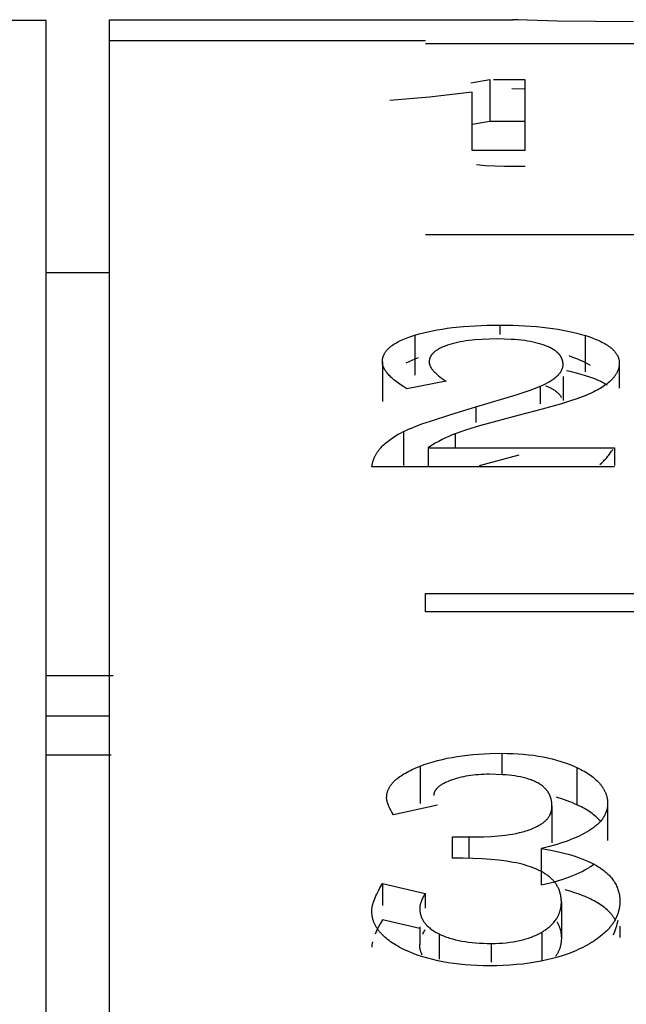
# Model space of a CAD drawing. Header units: millimetres. Extents: x -2637 to -1637, y 678 to 1678.
# Tile 241 of 256: x -2124.14 to -2121.27, y 1456.48 to 1461.16. Entities that reach past the tile are written whole.
import ezdxf

# ---------------------------------------------------------------- set-up
doc = ezdxf.new("R2010")
doc.units = ezdxf.units.MM
doc.layers.add('Make2D$B.SHOW mini', color=7, linetype='Continuous', true_color=0x000000)

msp = doc.modelspace()

# ---------------------------------------------------------------- linework, layer by layer
at = {"layer": 'Make2D$B.SHOW mini', "color": 18, "lineweight": -3, "true_color": 0x000000}
for points in [[(-2124.0173, 1461.1519), (-2128.0173, 1461.1519)], [(-2124.0173, 1410.5463), (-2124.0173, 1461.1519)], [(-2123.7173, 1461.1556), (-2121.8042, 1461.1556)], [(-2123.7173, 1461.0548), (-2123.7173, 1461.1304), (-2123.7173, 1461.1493), (-2123.7173, 1461.1541), (-2123.7173, 1461.1552), (-2123.7173, 1461.1555), (-2123.7173, 1461.1556), (-2123.7173, 1461.1556), (-2123.7173, 1461.1556), (-2123.7173, 1461.1556)], [(-2121.5912, 1461.1493), (-2121.735, 1461.1536), (-2121.7789, 1461.1551), (-2121.7938, 1461.1555), (-2121.8042, 1461.1557)], [(-2121.2315, 1461.1452), (-2121.5912, 1461.1493)], [(-2123.7173, 1401.1564), (-2123.7173, 1461.0548)], [(-2122.2173, 1461.0548), (-2123.7173, 1461.0548)], [(-2120.2173, 1461.0416), (-2122.2173, 1461.0416)], [(-2122.0031, 1460.8558), (-2121.9133, 1460.8713)], [(-2121.9133, 1460.8713), (-2121.9133, 1460.6732)], [(-2121.8953, 1460.8713), (-2121.7467, 1460.8713)], [(-2121.7467, 1460.8713), (-2121.7467, 1460.535)], [(-2121.9959, 1460.8118), (-2122.1981, 1460.7885), (-2122.3872, 1460.7722)], [(-2121.9959, 1460.535), (-2121.9959, 1460.8118)], [(-2121.7474, 1460.8267), (-2121.8077, 1460.8272)], [(-2121.9133, 1460.6732), (-2121.9959, 1460.659)], [(-2121.7467, 1460.6732), (-2121.9133, 1460.6732)], [(-2121.7467, 1460.535), (-2121.9959, 1460.535)], [(-2121.9762, 1460.468), (-2121.9335, 1460.4646), (-2121.8894, 1460.4622), (-2121.8438, 1460.4608), (-2121.7968, 1460.4603)], [(-2121.7968, 1460.4603), (-2121.7445, 1460.4609)], [(-2120.2173, 1460.1343), (-2122.2173, 1460.1343)], [(-2124.0173, 1459.956), (-2123.7173, 1459.956)], [(-2122.268, 1459.6593), (-2122.2484, 1459.6651), (-2122.2279, 1459.6704), (-2122.2067, 1459.6754), (-2122.1848, 1459.68), (-2122.1621, 1459.6842), (-2122.1387, 1459.6881), (-2122.1145, 1459.6916), (-2122.0896, 1459.6948), (-2122.0377, 1459.6999), (-2121.9828, 1459.7036), (-2121.9251, 1459.7059), (-2121.8645, 1459.7066)], [(-2121.8645, 1459.7066), (-2121.804, 1459.7058), (-2121.7462, 1459.7035), (-2121.6912, 1459.6996), (-2121.6648, 1459.697), (-2121.6391, 1459.6941), (-2121.614, 1459.6908), (-2121.5897, 1459.6871), (-2121.566, 1459.683), (-2121.5431, 1459.6785), (-2121.5208, 1459.6737), (-2121.4993, 1459.6684), (-2121.4784, 1459.6628), (-2121.4583, 1459.6567)], [(-2121.8645, 1459.7066), (-2121.8645, 1459.6624)], [(-2122.4224, 1459.5328), (-2122.4224, 1459.5353), (-2122.4223, 1459.5377), (-2122.4221, 1459.5402), (-2122.4218, 1459.5426), (-2122.4215, 1459.545), (-2122.4211, 1459.5474), (-2122.4206, 1459.5498), (-2122.42, 1459.5522), (-2122.4194, 1459.5545), (-2122.4186, 1459.5569), (-2122.4179, 1459.5592), (-2122.417, 1459.5615), (-2122.416, 1459.5638), (-2122.415, 1459.5661), (-2122.4139, 1459.5683), (-2122.4128, 1459.5706), (-2122.4115, 1459.5728), (-2122.4102, 1459.575), (-2122.4088, 1459.5772), (-2122.4073, 1459.5794), (-2122.4058, 1459.5815), (-2122.4042, 1459.5837), (-2122.4025, 1459.5858), (-2122.4007, 1459.5879), (-2122.3989, 1459.59), (-2122.3969, 1459.5921), (-2122.3949, 1459.5941), (-2122.3929, 1459.5962), (-2122.3907, 1459.5982), (-2122.3885, 1459.6002), (-2122.3862, 1459.6022), (-2122.3838, 1459.6042), (-2122.3814, 1459.6062), (-2122.3788, 1459.6081), (-2122.3762, 1459.6101), (-2122.3736, 1459.612), (-2122.368, 1459.6158), (-2122.3621, 1459.6195), (-2122.3559, 1459.6232), (-2122.3494, 1459.6268), (-2122.3427, 1459.6303), (-2122.3356, 1459.6338), (-2122.3282, 1459.6372), (-2122.3205, 1459.6405), (-2122.3125, 1459.6438), (-2122.3042, 1459.6471), (-2122.2867, 1459.6533), (-2122.268, 1459.6593)], [(-2122.268, 1459.6593), (-2122.268, 1459.4693)], [(-2121.8808, 1459.6409), (-2121.9164, 1459.6405), (-2121.9501, 1459.6391), (-2121.9819, 1459.6367), (-2121.9972, 1459.6352), (-2122.0119, 1459.6335), (-2122.0262, 1459.6315), (-2122.04, 1459.6293), (-2122.0534, 1459.6268), (-2122.0663, 1459.6242), (-2122.0787, 1459.6213), (-2122.0907, 1459.6182), (-2122.1023, 1459.6148), (-2122.1133, 1459.6113)], [(-2121.6492, 1459.6091), (-2121.6545, 1459.6111), (-2121.6599, 1459.613), (-2121.6711, 1459.6166), (-2121.6827, 1459.62), (-2121.6949, 1459.6231), (-2121.7076, 1459.626), (-2121.7208, 1459.6286), (-2121.7345, 1459.6309), (-2121.7487, 1459.633), (-2121.7635, 1459.6349), (-2121.7787, 1459.6365), (-2121.7944, 1459.6379), (-2121.8107, 1459.639), (-2121.8447, 1459.6405), (-2121.8808, 1459.6409)], [(-2121.4583, 1459.4857), (-2121.4583, 1459.6567)], [(-2121.4583, 1459.6567), (-2121.4391, 1459.6504), (-2121.4211, 1459.6438), (-2121.4126, 1459.6404), (-2121.4043, 1459.637), (-2121.3964, 1459.6335), (-2121.3888, 1459.6299), (-2121.3814, 1459.6263), (-2121.3744, 1459.6226), (-2121.3677, 1459.6189), (-2121.3613, 1459.6151), (-2121.3552, 1459.6112), (-2121.3494, 1459.6073), (-2121.344, 1459.6033), (-2121.3413, 1459.6013), (-2121.3388, 1459.5993), (-2121.3363, 1459.5972), (-2121.3339, 1459.5952), (-2121.3316, 1459.5931), (-2121.3294, 1459.591), (-2121.3272, 1459.5889), (-2121.3251, 1459.5868), (-2121.3231, 1459.5846), (-2121.3212, 1459.5825), (-2121.3194, 1459.5803), (-2121.3176, 1459.5781), (-2121.3159, 1459.576), (-2121.3143, 1459.5737), (-2121.3128, 1459.5715), (-2121.3113, 1459.5693), (-2121.3099, 1459.567), (-2121.3086, 1459.5648), (-2121.3074, 1459.5625), (-2121.3063, 1459.5602), (-2121.3052, 1459.5579), (-2121.3042, 1459.5555), (-2121.3033, 1459.5532), (-2121.3025, 1459.5508), (-2121.3017, 1459.5485), (-2121.301, 1459.5461), (-2121.3005, 1459.5437), (-2121.2999, 1459.5412), (-2121.2995, 1459.5388), (-2121.2991, 1459.5364), (-2121.2989, 1459.5339), (-2121.2987, 1459.5314), (-2121.2986, 1459.5289), (-2121.2985, 1459.5264)], [(-2122.1133, 1459.6113), (-2122.124, 1459.6075), (-2122.129, 1459.6055), (-2122.1339, 1459.6035), (-2122.1386, 1459.6015), (-2122.1431, 1459.5994), (-2122.1475, 1459.5973), (-2122.1516, 1459.5951), (-2122.1556, 1459.5929), (-2122.1595, 1459.5907), (-2122.1631, 1459.5885), (-2122.1666, 1459.5862), (-2122.1699, 1459.5838), (-2122.173, 1459.5814), (-2122.1745, 1459.5802), (-2122.176, 1459.579), (-2122.1774, 1459.5778), (-2122.1788, 1459.5766), (-2122.1801, 1459.5753), (-2122.1814, 1459.5741), (-2122.1827, 1459.5728), (-2122.1839, 1459.5715), (-2122.185, 1459.5702), (-2122.1861, 1459.5689), (-2122.1872, 1459.5676), (-2122.1883, 1459.5663), (-2122.1892, 1459.565), (-2122.1902, 1459.5637), (-2122.1911, 1459.5623), (-2122.192, 1459.561), (-2122.1928, 1459.5596), (-2122.1936, 1459.5582), (-2122.1943, 1459.5569), (-2122.195, 1459.5555), (-2122.1956, 1459.5541), (-2122.1962, 1459.5527), (-2122.1968, 1459.5512), (-2122.1973, 1459.5498), (-2122.1978, 1459.5484), (-2122.1982, 1459.5469), (-2122.1986, 1459.5455), (-2122.199, 1459.544), (-2122.1993, 1459.5425), (-2122.1996, 1459.541), (-2122.1998, 1459.5395), (-2122.2, 1459.538), (-2122.2002, 1459.5365), (-2122.2003, 1459.535), (-2122.2003, 1459.5334), (-2122.2003, 1459.5319)], [(-2121.5653, 1459.5196), (-2121.5653, 1459.5214), (-2121.5654, 1459.5232), (-2121.5655, 1459.525), (-2121.5656, 1459.5267), (-2121.5658, 1459.5285), (-2121.566, 1459.5302), (-2121.5663, 1459.532), (-2121.5666, 1459.5337), (-2121.567, 1459.5354), (-2121.5673, 1459.5371), (-2121.5678, 1459.5387), (-2121.5683, 1459.5404), (-2121.5688, 1459.5421), (-2121.5693, 1459.5437), (-2121.5699, 1459.5453), (-2121.5706, 1459.5469), (-2121.5713, 1459.5485), (-2121.572, 1459.5501), (-2121.5728, 1459.5517), (-2121.5736, 1459.5532), (-2121.5744, 1459.5548), (-2121.5753, 1459.5563), (-2121.5762, 1459.5578), (-2121.5772, 1459.5593), (-2121.5782, 1459.5608), (-2121.5793, 1459.5623), (-2121.5803, 1459.5638), (-2121.5815, 1459.5652), (-2121.5827, 1459.5667), (-2121.5839, 1459.5681), (-2121.5851, 1459.5695), (-2121.5864, 1459.5709), (-2121.5878, 1459.5723), (-2121.5891, 1459.5737), (-2121.5906, 1459.575), (-2121.592, 1459.5764), (-2121.5935, 1459.5777), (-2121.5951, 1459.579), (-2121.5983, 1459.5817), (-2121.6016, 1459.5842), (-2121.6051, 1459.5867), (-2121.6088, 1459.5892), (-2121.6127, 1459.5916), (-2121.6167, 1459.594), (-2121.6209, 1459.5963), (-2121.6252, 1459.5985), (-2121.6297, 1459.6008), (-2121.6343, 1459.6029), (-2121.6391, 1459.605), (-2121.6441, 1459.6071), (-2121.6492, 1459.6091)], [(-2122.4224, 1459.5328), (-2122.4224, 1459.3436)], [(-2122.306, 1459.405), (-2122.3202, 1459.4138), (-2122.3335, 1459.4224), (-2122.3459, 1459.431), (-2122.3573, 1459.4395), (-2122.3626, 1459.4437), (-2122.3678, 1459.4478), (-2122.3727, 1459.452), (-2122.3773, 1459.4561), (-2122.3817, 1459.4602), (-2122.3859, 1459.4642), (-2122.3899, 1459.4682), (-2122.3936, 1459.4722), (-2122.3971, 1459.4762), (-2122.4004, 1459.4802), (-2122.4035, 1459.4841), (-2122.4049, 1459.486), (-2122.4063, 1459.488), (-2122.4076, 1459.4899), (-2122.4089, 1459.4919), (-2122.4101, 1459.4938), (-2122.4112, 1459.4957), (-2122.4123, 1459.4976), (-2122.4134, 1459.4995), (-2122.4143, 1459.5014), (-2122.4153, 1459.5033), (-2122.4161, 1459.5052), (-2122.4169, 1459.5071), (-2122.4177, 1459.509), (-2122.4184, 1459.5108), (-2122.419, 1459.5127), (-2122.4196, 1459.5146), (-2122.4202, 1459.5164), (-2122.4206, 1459.5183), (-2122.421, 1459.5201), (-2122.4214, 1459.5219), (-2122.4217, 1459.5237), (-2122.422, 1459.5256), (-2122.4222, 1459.5274), (-2122.4223, 1459.5292), (-2122.4224, 1459.531), (-2122.4224, 1459.5328)], [(-2122.2527, 1459.5516), (-2122.2682, 1459.5456), (-2122.2832, 1459.5393), (-2122.2976, 1459.5328), (-2122.3114, 1459.526)], [(-2121.4354, 1459.5153), (-2121.4468, 1459.5218), (-2121.4586, 1459.528), (-2121.4707, 1459.5339), (-2121.4832, 1459.5396), (-2121.4959, 1459.5451), (-2121.509, 1459.5504), (-2121.5224, 1459.5554), (-2121.5361, 1459.5602)], [(-2122.2003, 1459.5319), (-2122.2003, 1459.5307), (-2122.2003, 1459.5295), (-2122.2002, 1459.5283), (-2122.2, 1459.527), (-2122.1999, 1459.5258), (-2122.1997, 1459.5246), (-2122.1994, 1459.5233), (-2122.1991, 1459.5221), (-2122.1988, 1459.5208), (-2122.1984, 1459.5196), (-2122.198, 1459.5183), (-2122.1976, 1459.517), (-2122.1971, 1459.5157), (-2122.1966, 1459.5145), (-2122.1961, 1459.5132), (-2122.1955, 1459.5119), (-2122.1948, 1459.5105), (-2122.1942, 1459.5092), (-2122.1935, 1459.5079), (-2122.1927, 1459.5066), (-2122.1919, 1459.5052), (-2122.1911, 1459.5039), (-2122.1902, 1459.5025), (-2122.1893, 1459.5011), (-2122.1874, 1459.4984), (-2122.1853, 1459.4956), (-2122.1831, 1459.4928), (-2122.1807, 1459.49), (-2122.1781, 1459.4871), (-2122.1754, 1459.4842), (-2122.1726, 1459.4812), (-2122.1695, 1459.4783), (-2122.1663, 1459.4753), (-2122.163, 1459.4722), (-2122.1558, 1459.4661), (-2122.1479, 1459.4598), (-2122.1394, 1459.4534), (-2122.1303, 1459.4468), (-2122.1204, 1459.4402)], [(-2121.6744, 1459.4166), (-2121.6612, 1459.4226), (-2121.6489, 1459.4286), (-2121.6374, 1459.4347), (-2121.632, 1459.4378), (-2121.6267, 1459.4408), (-2121.6217, 1459.4439), (-2121.6169, 1459.4471), (-2121.6124, 1459.4502), (-2121.608, 1459.4533), (-2121.6038, 1459.4565), (-2121.5999, 1459.4597), (-2121.5961, 1459.4629), (-2121.5926, 1459.4661), (-2121.5893, 1459.4693), (-2121.5877, 1459.4709), (-2121.5862, 1459.4726), (-2121.5847, 1459.4742), (-2121.5833, 1459.4758), (-2121.582, 1459.4775), (-2121.5807, 1459.4791), (-2121.5794, 1459.4807), (-2121.5782, 1459.4824), (-2121.5771, 1459.484), (-2121.576, 1459.4857), (-2121.5749, 1459.4873), (-2121.5739, 1459.489), (-2121.573, 1459.4907), (-2121.5721, 1459.4923), (-2121.5713, 1459.494), (-2121.5705, 1459.4957), (-2121.5698, 1459.4974), (-2121.5691, 1459.4991), (-2121.5685, 1459.5007), (-2121.5679, 1459.5024), (-2121.5674, 1459.5041), (-2121.567, 1459.5058), (-2121.5666, 1459.5075), (-2121.5662, 1459.5092), (-2121.5659, 1459.511), (-2121.5657, 1459.5127), (-2121.5655, 1459.5144), (-2121.5654, 1459.5161), (-2121.5653, 1459.5178), (-2121.5653, 1459.5196)], [(-2121.4583, 1459.4667), (-2121.4797, 1459.4731), (-2121.5019, 1459.479), (-2121.5249, 1459.4845), (-2121.5486, 1459.4895)], [(-2121.2985, 1459.5264), (-2121.2985, 1459.5238), (-2121.2987, 1459.5211), (-2121.2988, 1459.5185), (-2121.2991, 1459.5159), (-2121.2994, 1459.5133), (-2121.2998, 1459.5107), (-2121.3003, 1459.5081), (-2121.3009, 1459.5056), (-2121.3015, 1459.503), (-2121.3022, 1459.5004), (-2121.3029, 1459.4979), (-2121.3038, 1459.4954), (-2121.3047, 1459.4928), (-2121.3057, 1459.4903), (-2121.3067, 1459.4878), (-2121.3079, 1459.4853), (-2121.3091, 1459.4829), (-2121.3103, 1459.4804), (-2121.3117, 1459.4779), (-2121.3131, 1459.4755), (-2121.3146, 1459.473), (-2121.3162, 1459.4706), (-2121.3178, 1459.4682), (-2121.3195, 1459.4658), (-2121.3213, 1459.4634), (-2121.3231, 1459.461), (-2121.325, 1459.4586), (-2121.327, 1459.4562), (-2121.3291, 1459.4539), (-2121.3312, 1459.4515), (-2121.3334, 1459.4492), (-2121.3357, 1459.4469), (-2121.3405, 1459.4423), (-2121.3455, 1459.4377), (-2121.3509, 1459.4331), (-2121.3565, 1459.4286), (-2121.3624, 1459.4242), (-2121.3686, 1459.4198), (-2121.3751, 1459.4154), (-2121.3818, 1459.4111), (-2121.3888, 1459.4068), (-2121.3961, 1459.4025), (-2121.4037, 1459.3983), (-2121.4116, 1459.3942), (-2121.4198, 1459.39), (-2121.4282, 1459.386), (-2121.4459, 1459.3779)], [(-2121.2985, 1459.5264), (-2121.2985, 1459.4073)], [(-2122.1204, 1459.4402), (-2122.306, 1459.405)], [(-2121.5653, 1459.4629), (-2121.5653, 1459.3489)], [(-2121.3567, 1459.4225), (-2121.3616, 1459.4255), (-2121.3667, 1459.4285), (-2121.372, 1459.4315), (-2121.3775, 1459.4344), (-2121.3831, 1459.4373), (-2121.389, 1459.4402), (-2121.4013, 1459.4458), (-2121.4144, 1459.4512), (-2121.4283, 1459.4566), (-2121.4429, 1459.4617), (-2121.4583, 1459.4667)], [(-2121.9783, 1459.3187), (-2121.7875, 1459.3762), (-2121.7212, 1459.3985), (-2121.6953, 1459.4081), (-2121.6843, 1459.4125), (-2121.6744, 1459.4166)], [(-2121.6744, 1459.4166), (-2121.6744, 1459.3327)], [(-2121.6492, 1459.4194), (-2121.6421, 1459.4166), (-2121.6352, 1459.4137), (-2121.6287, 1459.4107), (-2121.6225, 1459.4076), (-2121.6195, 1459.406), (-2121.6166, 1459.4044), (-2121.6138, 1459.4027), (-2121.6111, 1459.401), (-2121.6084, 1459.3994), (-2121.6058, 1459.3976), (-2121.6033, 1459.3959), (-2121.6009, 1459.3941), (-2121.5985, 1459.3924), (-2121.5962, 1459.3905), (-2121.5941, 1459.3887), (-2121.5919, 1459.3868), (-2121.5899, 1459.385), (-2121.588, 1459.383), (-2121.5861, 1459.3811), (-2121.5843, 1459.3792), (-2121.5826, 1459.3772), (-2121.5809, 1459.3752), (-2121.5794, 1459.3731), (-2121.5779, 1459.3711), (-2121.5765, 1459.369), (-2121.5752, 1459.3669), (-2121.574, 1459.3647), (-2121.5728, 1459.3626)], [(-2121.4459, 1459.3779), (-2121.4577, 1459.373), (-2121.4706, 1459.3678), (-2121.5001, 1459.3571), (-2121.5341, 1459.3457), (-2121.5729, 1459.3336), (-2121.6641, 1459.3075), (-2121.7738, 1459.2789)], [(-2122.3226, 1459.2016), (-2122.3114, 1459.207), (-2122.2988, 1459.2126), (-2122.2849, 1459.2184), (-2122.2696, 1459.2246), (-2122.2348, 1459.2376), (-2122.1945, 1459.2517), (-2122.0974, 1459.2831), (-2121.9783, 1459.3187)], [(-2121.9783, 1459.3187), (-2121.9783, 1459.245)], [(-2121.7738, 1459.2789), (-2121.961, 1459.2288), (-2122.0278, 1459.2085), (-2122.0546, 1459.1996), (-2122.077, 1459.1915)], [(-2122.4725, 1459.0351), (-2122.472, 1459.0382), (-2122.4715, 1459.0414), (-2122.4709, 1459.0444), (-2122.4703, 1459.0475), (-2122.4695, 1459.0506), (-2122.4688, 1459.0536), (-2122.4679, 1459.0566), (-2122.4671, 1459.0596), (-2122.4661, 1459.0626), (-2122.4651, 1459.0656), (-2122.464, 1459.0685), (-2122.4629, 1459.0714), (-2122.4617, 1459.0743), (-2122.4605, 1459.0772), (-2122.4592, 1459.0801), (-2122.4578, 1459.083), (-2122.4564, 1459.0858), (-2122.4549, 1459.0887), (-2122.4533, 1459.0915), (-2122.4517, 1459.0943), (-2122.4501, 1459.0971), (-2122.4484, 1459.0998), (-2122.4466, 1459.1026), (-2122.4447, 1459.1053), (-2122.4409, 1459.1107), (-2122.4368, 1459.1161), (-2122.4324, 1459.1214), (-2122.4279, 1459.1266), (-2122.4231, 1459.1317), (-2122.418, 1459.1368), (-2122.4127, 1459.1419), (-2122.4072, 1459.1468), (-2122.4015, 1459.1517), (-2122.3955, 1459.1566), (-2122.3893, 1459.1614), (-2122.3828, 1459.1661), (-2122.3761, 1459.1707), (-2122.3692, 1459.1753), (-2122.362, 1459.1799), (-2122.3546, 1459.1843), (-2122.3469, 1459.1887), (-2122.339, 1459.1931), (-2122.3226, 1459.2016)], [(-2122.3226, 1459.2016), (-2122.3226, 1459.0407)], [(-2122.077, 1459.1915), (-2122.092, 1459.1856), (-2122.1073, 1459.179), (-2122.1229, 1459.1717), (-2122.1389, 1459.1638), (-2122.1552, 1459.1552), (-2122.1718, 1459.1459), (-2122.1886, 1459.1359), (-2122.2058, 1459.1252)], [(-2122.077, 1459.1915), (-2122.077, 1459.1252)], [(-2122.2058, 1459.1252), (-2121.3215, 1459.1252)], [(-2122.2058, 1459.1252), (-2122.2058, 1459.0351)], [(-2121.3902, 1459.0456), (-2121.381, 1459.054), (-2121.3766, 1459.0583), (-2121.3723, 1459.0627), (-2121.368, 1459.0671), (-2121.3639, 1459.0715), (-2121.3599, 1459.076), (-2121.356, 1459.0806), (-2121.3522, 1459.0852), (-2121.3485, 1459.0898), (-2121.3449, 1459.0945), (-2121.3414, 1459.0993), (-2121.3381, 1459.1041), (-2121.3348, 1459.1089), (-2121.3316, 1459.1138), (-2121.3285, 1459.1188)], [(-2121.3215, 1459.1252), (-2121.3215, 1459.0408)], [(-2121.9613, 1459.0415), (-2121.7738, 1459.0914)], [(-2121.3215, 1459.0351), (-2122.4725, 1459.0351)], [(-2122.2173, 1458.3469), (-2122.2173, 1458.4337)], [(-2122.2173, 1458.4337), (-2120.2173, 1458.4337)], [(-2120.2173, 1458.3469), (-2122.2173, 1458.3469)], [(-2123.699, 1458.0432), (-2124.0173, 1458.0432)], [(-2123.7173, 1457.8519), (-2124.0173, 1457.8519)], [(-2124.0173, 1457.6677), (-2123.7089, 1457.6677)], [(-2122.2437, 1457.6142), (-2122.2236, 1457.6216), (-2122.203, 1457.6286), (-2122.1818, 1457.6351), (-2122.1601, 1457.641), (-2122.1379, 1457.6465), (-2122.1151, 1457.6516), (-2122.0917, 1457.6561), (-2122.0678, 1457.6601), (-2122.0433, 1457.6637), (-2122.0183, 1457.6668), (-2121.9927, 1457.6694), (-2121.9666, 1457.6716), (-2121.9399, 1457.6732), (-2121.9126, 1457.6744), (-2121.8564, 1457.6754)], [(-2121.8564, 1457.6754), (-2121.83, 1457.6751), (-2121.8042, 1457.6743), (-2121.7789, 1457.673), (-2121.7541, 1457.6711), (-2121.7299, 1457.6687), (-2121.7062, 1457.6658), (-2121.683, 1457.6623), (-2121.6604, 1457.6583), (-2121.6384, 1457.6538), (-2121.6169, 1457.6488), (-2121.5959, 1457.6432), (-2121.5755, 1457.6371), (-2121.5556, 1457.6305), (-2121.5363, 1457.6233), (-2121.5175, 1457.6156), (-2121.5083, 1457.6116), (-2121.4993, 1457.6074)], [(-2121.8564, 1457.6754), (-2121.8564, 1457.5766)], [(-2122.4021, 1457.4649), (-2122.4021, 1457.4676), (-2122.4019, 1457.4704), (-2122.4018, 1457.4731), (-2122.4015, 1457.4759), (-2122.4011, 1457.4786), (-2122.4007, 1457.4813), (-2122.4002, 1457.484), (-2122.3996, 1457.4866), (-2122.399, 1457.4893), (-2122.3982, 1457.4919), (-2122.3974, 1457.4945), (-2122.3965, 1457.4971), (-2122.3956, 1457.4997), (-2122.3945, 1457.5023), (-2122.3934, 1457.5049), (-2122.3922, 1457.5074), (-2122.3909, 1457.51), (-2122.3896, 1457.5125), (-2122.3881, 1457.515), (-2122.3866, 1457.5175), (-2122.385, 1457.52), (-2122.3834, 1457.5225), (-2122.3816, 1457.5249), (-2122.3798, 1457.5274), (-2122.3779, 1457.5298), (-2122.376, 1457.5322), (-2122.3739, 1457.5346), (-2122.3718, 1457.537), (-2122.3696, 1457.5394), (-2122.3673, 1457.5417), (-2122.3649, 1457.5441), (-2122.3625, 1457.5464), (-2122.36, 1457.5487), (-2122.3574, 1457.551), (-2122.352, 1457.5556), (-2122.3462, 1457.5601), (-2122.3402, 1457.5646), (-2122.3339, 1457.569), (-2122.3272, 1457.5734), (-2122.3203, 1457.5777), (-2122.313, 1457.5819), (-2122.3054, 1457.5861), (-2122.2975, 1457.5903), (-2122.2893, 1457.5944), (-2122.2808, 1457.5985), (-2122.2629, 1457.6064), (-2122.2437, 1457.6142)], [(-2122.2437, 1457.6142), (-2122.2437, 1457.4378)], [(-2121.9146, 1457.5758), (-2121.928, 1457.5757), (-2121.9411, 1457.5754), (-2121.954, 1457.5748), (-2121.9667, 1457.574), (-2121.9791, 1457.5729), (-2121.9913, 1457.5716), (-2122.0033, 1457.5701), (-2122.015, 1457.5684), (-2122.0265, 1457.5664), (-2122.0378, 1457.5642), (-2122.0488, 1457.5617), (-2122.0596, 1457.5591), (-2122.0702, 1457.5562), (-2122.0805, 1457.553), (-2122.0906, 1457.5497), (-2122.1004, 1457.5461)], [(-2121.6181, 1457.4257), (-2121.6181, 1457.4302), (-2121.6183, 1457.4345), (-2121.6186, 1457.4388), (-2121.619, 1457.4431), (-2121.6196, 1457.4472), (-2121.6203, 1457.4514), (-2121.6207, 1457.4534), (-2121.6211, 1457.4554), (-2121.6216, 1457.4575), (-2121.6221, 1457.4595), (-2121.6226, 1457.4615), (-2121.6232, 1457.4634), (-2121.6238, 1457.4654), (-2121.6245, 1457.4673), (-2121.6252, 1457.4693), (-2121.6259, 1457.4712), (-2121.6267, 1457.4731), (-2121.6275, 1457.475), (-2121.6283, 1457.4769), (-2121.6292, 1457.4788), (-2121.6302, 1457.4807), (-2121.6311, 1457.4825), (-2121.6321, 1457.4844), (-2121.6332, 1457.4862), (-2121.6343, 1457.488), (-2121.6355, 1457.4899), (-2121.6366, 1457.4917), (-2121.6379, 1457.4935), (-2121.6391, 1457.4952), (-2121.6405, 1457.497), (-2121.6418, 1457.4988), (-2121.6432, 1457.5005), (-2121.6447, 1457.5022), (-2121.6462, 1457.504), (-2121.6477, 1457.5057), (-2121.6493, 1457.5074), (-2121.6509, 1457.509), (-2121.6526, 1457.5107), (-2121.6543, 1457.5123), (-2121.6561, 1457.514), (-2121.6597, 1457.5172), (-2121.6636, 1457.5203), (-2121.6676, 1457.5234), (-2121.6717, 1457.5263), (-2121.6761, 1457.5293), (-2121.6806, 1457.5321), (-2121.6853, 1457.5348), (-2121.6902, 1457.5374), (-2121.6953, 1457.54), (-2121.7005, 1457.5424), (-2121.7059, 1457.5448), (-2121.7114, 1457.547), (-2121.7171, 1457.5492), (-2121.723, 1457.5513), (-2121.7289, 1457.5532), (-2121.7351, 1457.5551), (-2121.7413, 1457.5569), (-2121.7541, 1457.5602), (-2121.7673, 1457.5631), (-2121.7808, 1457.5658), (-2121.7946, 1457.568), (-2121.8086, 1457.57), (-2121.8229, 1457.5716), (-2121.8374, 1457.573), (-2121.8522, 1457.574), (-2121.8828, 1457.5754), (-2121.9146, 1457.5758)], [(-2121.4993, 1457.6074), (-2121.4903, 1457.6031), (-2121.4817, 1457.5988), (-2121.4734, 1457.5944), (-2121.4653, 1457.5899), (-2121.4575, 1457.5853), (-2121.45, 1457.5807), (-2121.4428, 1457.576), (-2121.4359, 1457.5713), (-2121.4292, 1457.5665), (-2121.4228, 1457.5616), (-2121.4167, 1457.5566), (-2121.4109, 1457.5516), (-2121.4054, 1457.5465), (-2121.4001, 1457.5414), (-2121.3951, 1457.5362), (-2121.3928, 1457.5335), (-2121.3905, 1457.5309), (-2121.3882, 1457.5282), (-2121.3861, 1457.5255), (-2121.384, 1457.5228), (-2121.3819, 1457.5201), (-2121.38, 1457.5174), (-2121.3781, 1457.5146), (-2121.3763, 1457.5119), (-2121.3745, 1457.5091), (-2121.3729, 1457.5063), (-2121.3713, 1457.5035), (-2121.3697, 1457.5006), (-2121.3683, 1457.4978), (-2121.3669, 1457.4949), (-2121.3656, 1457.492), (-2121.3643, 1457.4891), (-2121.3632, 1457.4862), (-2121.362, 1457.4833), (-2121.361, 1457.4803), (-2121.3601, 1457.4774), (-2121.3592, 1457.4744), (-2121.3583, 1457.4714), (-2121.3576, 1457.4684), (-2121.3569, 1457.4653), (-2121.3563, 1457.4623), (-2121.3558, 1457.4592), (-2121.3553, 1457.4561), (-2121.3549, 1457.453), (-2121.3546, 1457.4499), (-2121.3543, 1457.4467), (-2121.3542, 1457.4436), (-2121.3541, 1457.4404), (-2121.354, 1457.4372)], [(-2121.4993, 1457.6074), (-2121.4993, 1457.4311)], [(-2122.1004, 1457.5461), (-2122.1099, 1457.5422), (-2122.1188, 1457.5384), (-2122.1231, 1457.5364), (-2122.1271, 1457.5344), (-2122.131, 1457.5324), (-2122.1348, 1457.5303), (-2122.1384, 1457.5283), (-2122.1418, 1457.5262), (-2122.1451, 1457.5241), (-2122.1483, 1457.522), (-2122.1512, 1457.5199), (-2122.1541, 1457.5177), (-2122.1567, 1457.5156), (-2122.1592, 1457.5134), (-2122.1604, 1457.5123), (-2122.1616, 1457.5112), (-2122.1627, 1457.5101), (-2122.1638, 1457.5089), (-2122.1649, 1457.5078), (-2122.1659, 1457.5067), (-2122.1668, 1457.5056), (-2122.1678, 1457.5044), (-2122.1687, 1457.5033), (-2122.1695, 1457.5021), (-2122.1703, 1457.501), (-2122.1711, 1457.4998), (-2122.1718, 1457.4987), (-2122.1725, 1457.4975), (-2122.1732, 1457.4963), (-2122.1738, 1457.4952), (-2122.1744, 1457.494), (-2122.175, 1457.4928), (-2122.1755, 1457.4916), (-2122.176, 1457.4904), (-2122.1764, 1457.4892), (-2122.1768, 1457.488), (-2122.1771, 1457.4868), (-2122.1775, 1457.4856), (-2122.1777, 1457.4843), (-2122.178, 1457.4831), (-2122.1782, 1457.4819), (-2122.1784, 1457.4806), (-2122.1785, 1457.4794), (-2122.1786, 1457.4781), (-2122.1787, 1457.4769), (-2122.1787, 1457.4756)], [(-2122.3696, 1457.383), (-2122.3772, 1457.3961), (-2122.3806, 1457.4023), (-2122.3838, 1457.4084), (-2122.3867, 1457.4142), (-2122.3894, 1457.4198), (-2122.3918, 1457.4252), (-2122.394, 1457.4304), (-2122.3959, 1457.4354), (-2122.3975, 1457.4402), (-2122.3983, 1457.4425), (-2122.3989, 1457.4448), (-2122.3995, 1457.447), (-2122.4001, 1457.4492), (-2122.4005, 1457.4513), (-2122.401, 1457.4534), (-2122.4013, 1457.4554), (-2122.4016, 1457.4574), (-2122.4018, 1457.4594), (-2122.402, 1457.4612), (-2122.4021, 1457.4631), (-2122.4021, 1457.464), (-2122.4021, 1457.4649)], [(-2121.354, 1457.4372), (-2121.354, 1457.435), (-2121.3541, 1457.4329), (-2121.3542, 1457.4307), (-2121.3543, 1457.4285), (-2121.3545, 1457.4264), (-2121.3547, 1457.4243), (-2121.355, 1457.4221), (-2121.3553, 1457.42), (-2121.3556, 1457.4179), (-2121.356, 1457.4158), (-2121.3564, 1457.4137), (-2121.3568, 1457.4116), (-2121.3573, 1457.4095), (-2121.3578, 1457.4074), (-2121.3584, 1457.4053), (-2121.359, 1457.4033), (-2121.3596, 1457.4012), (-2121.3603, 1457.3992), (-2121.361, 1457.3971), (-2121.3618, 1457.3951), (-2121.3625, 1457.3931), (-2121.3634, 1457.3911), (-2121.3642, 1457.3891), (-2121.3652, 1457.3871), (-2121.3671, 1457.3831), (-2121.3692, 1457.3792), (-2121.3714, 1457.3752), (-2121.3738, 1457.3714), (-2121.3763, 1457.3675), (-2121.379, 1457.3637), (-2121.3819, 1457.3599), (-2121.3849, 1457.3562), (-2121.388, 1457.3525), (-2121.3914, 1457.3488), (-2121.3948, 1457.3451), (-2121.3984, 1457.3415), (-2121.4022, 1457.3379), (-2121.4061, 1457.3344), (-2121.4102, 1457.3309), (-2121.4145, 1457.3274), (-2121.4188, 1457.3239), (-2121.4234, 1457.3205), (-2121.4281, 1457.3171), (-2121.4329, 1457.3138), (-2121.4379, 1457.3105), (-2121.443, 1457.3072), (-2121.4538, 1457.3007), (-2121.4652, 1457.2944), (-2121.4771, 1457.2882), (-2121.4897, 1457.2821), (-2121.5029, 1457.2762), (-2121.5167, 1457.2704), (-2121.5311, 1457.2647), (-2121.5461, 1457.2592), (-2121.5618, 1457.2538), (-2121.578, 1457.2486), (-2121.5948, 1457.2434), (-2121.6303, 1457.2336), (-2121.6682, 1457.2244)], [(-2121.4993, 1457.4311), (-2121.5106, 1457.4362), (-2121.5222, 1457.4412), (-2121.5339, 1457.4459), (-2121.5459, 1457.4505), (-2121.5581, 1457.4548), (-2121.5706, 1457.459), (-2121.5832, 1457.4629), (-2121.596, 1457.4666)], [(-2121.3882, 1457.3523), (-2121.3905, 1457.3551), (-2121.3929, 1457.3578), (-2121.3953, 1457.3605), (-2121.3979, 1457.3632), (-2121.4005, 1457.3658), (-2121.4032, 1457.3685), (-2121.4087, 1457.3737), (-2121.4146, 1457.3789), (-2121.4208, 1457.384), (-2121.4273, 1457.389), (-2121.4341, 1457.3939), (-2121.4412, 1457.3988), (-2121.4486, 1457.4037), (-2121.4563, 1457.4084), (-2121.4643, 1457.4131), (-2121.4726, 1457.4177), (-2121.4812, 1457.4222), (-2121.4901, 1457.4267), (-2121.4993, 1457.4311)], [(-2121.354, 1457.4372), (-2121.354, 1457.262)], [(-2122.1611, 1457.4291), (-2122.3696, 1457.383)], [(-2122.0121, 1457.2783), (-2121.9763, 1457.2786), (-2121.9412, 1457.2796), (-2121.9066, 1457.2814), (-2121.8722, 1457.2841), (-2121.8382, 1457.2877), (-2121.8213, 1457.2899), (-2121.8047, 1457.2925), (-2121.7884, 1457.2955), (-2121.7724, 1457.2989), (-2121.7569, 1457.3027), (-2121.7492, 1457.3048), (-2121.7417, 1457.307), (-2121.7344, 1457.3094), (-2121.7271, 1457.3118), (-2121.72, 1457.3144), (-2121.7131, 1457.3171), (-2121.7064, 1457.32), (-2121.6998, 1457.3229), (-2121.6935, 1457.3259), (-2121.6873, 1457.329), (-2121.6814, 1457.3323), (-2121.6757, 1457.3356), (-2121.6702, 1457.339), (-2121.665, 1457.3424), (-2121.6625, 1457.3442), (-2121.6601, 1457.346), (-2121.6577, 1457.3478), (-2121.6554, 1457.3496), (-2121.6532, 1457.3514), (-2121.651, 1457.3533), (-2121.649, 1457.3552), (-2121.6469, 1457.357), (-2121.645, 1457.3589), (-2121.6432, 1457.3609), (-2121.6414, 1457.3628), (-2121.6397, 1457.3647), (-2121.638, 1457.3667), (-2121.6365, 1457.3686), (-2121.635, 1457.3706), (-2121.6336, 1457.3726), (-2121.6322, 1457.3746), (-2121.6309, 1457.3767), (-2121.6297, 1457.3787), (-2121.6286, 1457.3808), (-2121.6275, 1457.3829), (-2121.6265, 1457.385), (-2121.6255, 1457.3871), (-2121.6246, 1457.3892), (-2121.6238, 1457.3914), (-2121.623, 1457.3935), (-2121.6223, 1457.3957), (-2121.6217, 1457.3979), (-2121.6211, 1457.4001), (-2121.6205, 1457.4024), (-2121.6201, 1457.4046), (-2121.6196, 1457.4069), (-2121.6193, 1457.4092), (-2121.6189, 1457.4115), (-2121.6187, 1457.4138), (-2121.6185, 1457.4162), (-2121.6183, 1457.4185), (-2121.6182, 1457.4209), (-2121.6181, 1457.4233), (-2121.6181, 1457.4257)], [(-2121.6181, 1457.4257), (-2121.6181, 1457.2506)], [(-2122.0893, 1457.279), (-2122.0121, 1457.2783)], [(-2122.0893, 1457.1778), (-2122.0893, 1457.279)], [(-2122.0121, 1457.2783), (-2122.0121, 1457.1768)], [(-2121.6682, 1457.0506), (-2121.6682, 1457.2244)], [(-2121.6682, 1457.2244), (-2121.6232, 1457.2162), (-2121.6017, 1457.2118), (-2121.581, 1457.2071), (-2121.5611, 1457.2022), (-2121.5418, 1457.197), (-2121.5233, 1457.1915), (-2121.5055, 1457.1859), (-2121.4884, 1457.1799), (-2121.472, 1457.1737), (-2121.4564, 1457.1673), (-2121.4415, 1457.1606), (-2121.4273, 1457.1537), (-2121.4205, 1457.1501), (-2121.4138, 1457.1465), (-2121.4074, 1457.1428), (-2121.4011, 1457.1391), (-2121.395, 1457.1353), (-2121.3891, 1457.1314), (-2121.3833, 1457.1274), (-2121.3778, 1457.1234), (-2121.3724, 1457.1194), (-2121.3672, 1457.1152), (-2121.3622, 1457.111), (-2121.3574, 1457.1068), (-2121.3527, 1457.1025), (-2121.3483, 1457.0981), (-2121.344, 1457.0936), (-2121.3399, 1457.0891), (-2121.336, 1457.0845), (-2121.3323, 1457.0799), (-2121.3287, 1457.0752), (-2121.3253, 1457.0704), (-2121.3221, 1457.0656), (-2121.3191, 1457.0606), (-2121.3163, 1457.0557), (-2121.3137, 1457.0506), (-2121.3112, 1457.0455), (-2121.3089, 1457.0404), (-2121.3068, 1457.0351), (-2121.3049, 1457.0299), (-2121.3032, 1457.0245), (-2121.3016, 1457.0191), (-2121.3003, 1457.0136), (-2121.2991, 1457.008), (-2121.2981, 1457.0024), (-2121.2973, 1456.9967), (-2121.2966, 1456.991), (-2121.2962, 1456.9851), (-2121.2959, 1456.9792), (-2121.2958, 1456.9733)], [(-2121.772, 1457.1518), (-2121.7864, 1457.155), (-2121.8015, 1457.158), (-2121.8174, 1457.1607), (-2121.834, 1457.1633), (-2121.8693, 1457.1678), (-2121.9075, 1457.1714), (-2121.9486, 1457.1742), (-2121.9926, 1457.1762), (-2122.0395, 1457.1774), (-2122.0893, 1457.1778)], [(-2121.5734, 1456.9697), (-2121.5734, 1456.9739), (-2121.5736, 1456.9781), (-2121.5738, 1456.9823), (-2121.5742, 1456.9864), (-2121.5746, 1456.9904), (-2121.5751, 1456.9944), (-2121.5758, 1456.9984), (-2121.5765, 1457.0023), (-2121.5773, 1457.0062), (-2121.5783, 1457.01), (-2121.5793, 1457.0138), (-2121.5804, 1457.0175), (-2121.5816, 1457.0212), (-2121.5829, 1457.0248), (-2121.5843, 1457.0285), (-2121.5858, 1457.032), (-2121.5874, 1457.0355), (-2121.5891, 1457.039), (-2121.5909, 1457.0424), (-2121.5928, 1457.0458), (-2121.5948, 1457.0492), (-2121.5969, 1457.0525), (-2121.5991, 1457.0557), (-2121.6014, 1457.0589), (-2121.6037, 1457.0621), (-2121.6062, 1457.0652), (-2121.6088, 1457.0683), (-2121.6115, 1457.0713), (-2121.6142, 1457.0743), (-2121.6171, 1457.0773), (-2121.62, 1457.0802), (-2121.6231, 1457.083), (-2121.6263, 1457.0858), (-2121.6295, 1457.0886), (-2121.6329, 1457.0913), (-2121.6363, 1457.094), (-2121.6398, 1457.0967), (-2121.6435, 1457.0993), (-2121.6472, 1457.1018), (-2121.651, 1457.1043), (-2121.655, 1457.1068), (-2121.659, 1457.1092), (-2121.6631, 1457.1116), (-2121.6673, 1457.114), (-2121.6761, 1457.1185), (-2121.6852, 1457.1229), (-2121.6947, 1457.1271), (-2121.7046, 1457.1311), (-2121.7148, 1457.135), (-2121.7255, 1457.1387), (-2121.7366, 1457.1422), (-2121.748, 1457.1456), (-2121.7598, 1457.1488), (-2121.772, 1457.1518)], [(-2121.6682, 1457.0506), (-2121.6263, 1457.0608), (-2121.6065, 1457.0662), (-2121.5874, 1457.0717), (-2121.5691, 1457.0774), (-2121.5515, 1457.0833), (-2121.5347, 1457.0893), (-2121.5186, 1457.0955), (-2121.5032, 1457.1019), (-2121.4886, 1457.1084), (-2121.4748, 1457.1151), (-2121.4616, 1457.122), (-2121.4554, 1457.1255), (-2121.4493, 1457.129), (-2121.4434, 1457.1326), (-2121.4377, 1457.1362), (-2121.4322, 1457.1399), (-2121.4268, 1457.1436), (-2121.4217, 1457.1473), (-2121.4167, 1457.1511)], [(-2122.4725, 1456.9282), (-2122.4725, 1456.9296), (-2122.4725, 1456.9309), (-2122.4723, 1456.9337), (-2122.4721, 1456.9365), (-2122.4717, 1456.9395), (-2122.4713, 1456.9425), (-2122.4708, 1456.9456), (-2122.4702, 1456.9488), (-2122.4694, 1456.9521), (-2122.4686, 1456.9555), (-2122.4677, 1456.959), (-2122.4667, 1456.9626), (-2122.4656, 1456.9662), (-2122.4631, 1456.9738), (-2122.4602, 1456.9818), (-2122.4568, 1456.9901), (-2122.4531, 1456.9987), (-2122.449, 1457.0077), (-2122.4445, 1457.017), (-2122.4396, 1457.0267), (-2122.4343, 1457.0367), (-2122.4224, 1457.0578)], [(-2122.4224, 1457.0578), (-2122.4224, 1456.9528)], [(-2122.4224, 1457.0578), (-2122.2193, 1457.0103)], [(-2122.2193, 1457.0103), (-2122.2225, 1457.005), (-2122.2255, 1456.9999), (-2122.2282, 1456.9948), (-2122.2307, 1456.9899), (-2122.2331, 1456.9851), (-2122.2352, 1456.9804), (-2122.2371, 1456.9759), (-2122.2388, 1456.9714), (-2122.2402, 1456.9671), (-2122.2409, 1456.965), (-2122.2415, 1456.9629), (-2122.2421, 1456.9609), (-2122.2426, 1456.9588), (-2122.2431, 1456.9568), (-2122.2435, 1456.9549), (-2122.2438, 1456.953), (-2122.2442, 1456.9511), (-2122.2444, 1456.9492), (-2122.2446, 1456.9474), (-2122.2448, 1456.9456), (-2122.2449, 1456.9438), (-2122.245, 1456.9421), (-2122.245, 1456.9404)], [(-2122.2193, 1457.0103), (-2122.2193, 1456.9404)], [(-2121.3159, 1456.8822), (-2121.3175, 1456.8852), (-2121.3193, 1456.8882), (-2121.3211, 1456.8911), (-2121.3229, 1456.894), (-2121.3249, 1456.8969), (-2121.3269, 1456.8998), (-2121.3289, 1456.9026), (-2121.331, 1456.9055), (-2121.3332, 1456.9083), (-2121.3355, 1456.911), (-2121.3378, 1456.9138), (-2121.3402, 1456.9165), (-2121.3426, 1456.9192), (-2121.3452, 1456.9219), (-2121.3504, 1456.9272), (-2121.3559, 1456.9324), (-2121.3617, 1456.9375), (-2121.3677, 1456.9426), (-2121.374, 1456.9475), (-2121.3805, 1456.9523), (-2121.3874, 1456.9571), (-2121.3944, 1456.9617), (-2121.4018, 1456.9663), (-2121.4094, 1456.9708), (-2121.4173, 1456.9751), (-2121.4254, 1456.9794), (-2121.4338, 1456.9836), (-2121.4424, 1456.9877), (-2121.4514, 1456.9917), (-2121.4606, 1456.9957), (-2121.47, 1456.9995), (-2121.4897, 1457.0069), (-2121.5104, 1457.0139), (-2121.5322, 1457.0206), (-2121.555, 1457.027)], [(-2121.6655, 1456.8273), (-2121.6598, 1456.8307), (-2121.6544, 1456.8342), (-2121.6491, 1456.8378), (-2121.644, 1456.8414), (-2121.6391, 1456.8451), (-2121.6343, 1456.8489), (-2121.6298, 1456.8527), (-2121.6254, 1456.8566), (-2121.6212, 1456.8606), (-2121.6171, 1456.8646), (-2121.6132, 1456.8687), (-2121.6096, 1456.8729), (-2121.606, 1456.8771), (-2121.6027, 1456.8814), (-2121.5996, 1456.8857), (-2121.5966, 1456.8902), (-2121.5952, 1456.8924), (-2121.5938, 1456.8946), (-2121.5924, 1456.8969), (-2121.5912, 1456.8992), (-2121.5899, 1456.9015), (-2121.5887, 1456.9038), (-2121.5876, 1456.9061), (-2121.5865, 1456.9085), (-2121.5854, 1456.9109), (-2121.5844, 1456.9132), (-2121.5834, 1456.9156), (-2121.5825, 1456.9181), (-2121.5816, 1456.9205), (-2121.5808, 1456.9229), (-2121.58, 1456.9254), (-2121.5792, 1456.9279), (-2121.5785, 1456.9304), (-2121.5778, 1456.9329), (-2121.5772, 1456.9354), (-2121.5767, 1456.938), (-2121.5761, 1456.9405), (-2121.5757, 1456.9431), (-2121.5752, 1456.9457), (-2121.5748, 1456.9483), (-2121.5745, 1456.9509), (-2121.5742, 1456.9536), (-2121.574, 1456.9562), (-2121.5738, 1456.9589), (-2121.5735, 1456.9643), (-2121.5734, 1456.9697)], [(-2121.5734, 1456.9697), (-2121.5734, 1456.7976)], [(-2121.2958, 1456.9733), (-2121.2958, 1456.9692), (-2121.296, 1456.9652), (-2121.2962, 1456.9611), (-2121.2965, 1456.9571), (-2121.2969, 1456.9531), (-2121.2974, 1456.9492), (-2121.2979, 1456.9452), (-2121.2986, 1456.9413), (-2121.2993, 1456.9374), (-2121.3002, 1456.9335), (-2121.3011, 1456.9296), (-2121.3021, 1456.9258), (-2121.3032, 1456.922), (-2121.3043, 1456.9182), (-2121.3056, 1456.9144), (-2121.3069, 1456.9106), (-2121.3084, 1456.9069), (-2121.3099, 1456.9031), (-2121.3115, 1456.8994), (-2121.3132, 1456.8958), (-2121.315, 1456.8921), (-2121.3168, 1456.8885), (-2121.3188, 1456.8848), (-2121.3208, 1456.8812), (-2121.3229, 1456.8777), (-2121.3251, 1456.8741), (-2121.3274, 1456.8706), (-2121.3298, 1456.867), (-2121.3322, 1456.8636), (-2121.3348, 1456.8601), (-2121.3374, 1456.8566), (-2121.3401, 1456.8532), (-2121.343, 1456.8498), (-2121.3458, 1456.8464), (-2121.3519, 1456.8397), (-2121.3582, 1456.833), (-2121.365, 1456.8265), (-2121.372, 1456.82), (-2121.3794, 1456.8136), (-2121.3871, 1456.8073), (-2121.3952, 1456.8011), (-2121.4036, 1456.795), (-2121.4123, 1456.789), (-2121.4214, 1456.783), (-2121.4308, 1456.7772), (-2121.4406, 1456.7714), (-2121.4507, 1456.7657), (-2121.4611, 1456.7601), (-2121.4718, 1456.7545)], [(-2122.3141, 1456.7421), (-2122.3238, 1456.7468), (-2122.3333, 1456.7516), (-2122.3424, 1456.7564), (-2122.3512, 1456.7613), (-2122.3597, 1456.7663), (-2122.3679, 1456.7714), (-2122.3758, 1456.7765), (-2122.3834, 1456.7817), (-2122.3907, 1456.787), (-2122.3976, 1456.7923), (-2122.4043, 1456.7977), (-2122.4106, 1456.8032), (-2122.4167, 1456.8088), (-2122.4224, 1456.8144), (-2122.4278, 1456.8201), (-2122.4304, 1456.823), (-2122.4329, 1456.8259), (-2122.4353, 1456.8288), (-2122.4377, 1456.8317), (-2122.44, 1456.8347), (-2122.4422, 1456.8376), (-2122.4443, 1456.8406), (-2122.4464, 1456.8436), (-2122.4483, 1456.8466), (-2122.4502, 1456.8497), (-2122.4521, 1456.8528), (-2122.4538, 1456.8558), (-2122.4555, 1456.8589), (-2122.457, 1456.862), (-2122.4585, 1456.8652), (-2122.46, 1456.8683), (-2122.4613, 1456.8715), (-2122.4626, 1456.8747), (-2122.4638, 1456.8779), (-2122.4649, 1456.8811), (-2122.466, 1456.8844), (-2122.4669, 1456.8876), (-2122.4678, 1456.8909), (-2122.4686, 1456.8942), (-2122.4694, 1456.8975), (-2122.47, 1456.9009), (-2122.4706, 1456.9042), (-2122.4711, 1456.9076), (-2122.4715, 1456.911), (-2122.4719, 1456.9144), (-2122.4722, 1456.9178), (-2122.4724, 1456.9213), (-2122.4725, 1456.9247), (-2122.4725, 1456.9282)], [(-2122.245, 1456.9404), (-2122.245, 1456.938), (-2122.2449, 1456.9357), (-2122.2448, 1456.9333), (-2122.2447, 1456.931), (-2122.2445, 1456.9287), (-2122.2442, 1456.9264), (-2122.244, 1456.9241), (-2122.2436, 1456.9218), (-2122.2432, 1456.9196), (-2122.2428, 1456.9173), (-2122.2424, 1456.9151), (-2122.2419, 1456.9129), (-2122.2413, 1456.9107), (-2122.2407, 1456.9085), (-2122.2401, 1456.9064), (-2122.2394, 1456.9042), (-2122.2387, 1456.9021), (-2122.2379, 1456.9), (-2122.2371, 1456.8979), (-2122.2362, 1456.8958), (-2122.2353, 1456.8937), (-2122.2344, 1456.8916), (-2122.2334, 1456.8896), (-2122.2323, 1456.8876), (-2122.2312, 1456.8855), (-2122.2301, 1456.8835), (-2122.2289, 1456.8816), (-2122.2277, 1456.8796), (-2122.2265, 1456.8776), (-2122.2251, 1456.8757), (-2122.2238, 1456.8738), (-2122.2224, 1456.8719), (-2122.2209, 1456.87), (-2122.2194, 1456.8681), (-2122.2179, 1456.8662), (-2122.2163, 1456.8644), (-2122.2147, 1456.8625), (-2122.213, 1456.8607), (-2122.2095, 1456.8571), (-2122.2059, 1456.8535), (-2122.202, 1456.8501), (-2122.198, 1456.8466), (-2122.1937, 1456.8433), (-2122.1893, 1456.84), (-2122.1847, 1456.8367), (-2122.18, 1456.8335), (-2122.175, 1456.8304), (-2122.1698, 1456.8273), (-2122.1645, 1456.8243), (-2122.159, 1456.8213), (-2122.1533, 1456.8184)], [(-2122.4224, 1456.8851), (-2122.433, 1456.8666), (-2122.4423, 1456.8491), (-2122.4464, 1456.8407), (-2122.4503, 1456.8327), (-2122.4538, 1456.8249), (-2122.4571, 1456.8173)], [(-2122.245, 1456.8439), (-2122.4224, 1456.8851)], [(-2121.5943, 1456.8757), (-2121.593, 1456.8736), (-2121.5918, 1456.8714), (-2121.5906, 1456.8692), (-2121.5894, 1456.867), (-2121.5883, 1456.8648), (-2121.5872, 1456.8625), (-2121.5862, 1456.8603), (-2121.5852, 1456.858), (-2121.5842, 1456.8557), (-2121.5833, 1456.8534), (-2121.5824, 1456.851), (-2121.5816, 1456.8487), (-2121.5808, 1456.8463), (-2121.58, 1456.8439), (-2121.5793, 1456.8415), (-2121.5786, 1456.8391), (-2121.5774, 1456.8341), (-2121.5763, 1456.8291), (-2121.5754, 1456.8241), (-2121.5747, 1456.8189), (-2121.5741, 1456.8137), (-2121.5737, 1456.8084), (-2121.5735, 1456.8031), (-2121.5734, 1456.7976)], [(-2121.3262, 1456.8136), (-2121.3228, 1456.8221), (-2121.3196, 1456.8307), (-2121.3165, 1456.8394), (-2121.3135, 1456.8482), (-2121.3107, 1456.857), (-2121.3081, 1456.866), (-2121.3032, 1456.8843)], [(-2122.245, 1456.8527), (-2122.245, 1456.7685)], [(-2122.2311, 1456.8171), (-2122.2285, 1456.8221), (-2122.2256, 1456.8273), (-2122.2226, 1456.8325), (-2122.2193, 1456.8379)], [(-2121.9065, 1456.7735), (-2121.8879, 1456.7737), (-2121.8699, 1456.7743), (-2121.8523, 1456.7754), (-2121.8351, 1456.7768), (-2121.8185, 1456.7787), (-2121.8023, 1456.781), (-2121.7865, 1456.7837), (-2121.7713, 1456.7868), (-2121.7564, 1456.7904), (-2121.7492, 1456.7923), (-2121.7421, 1456.7944), (-2121.7351, 1456.7965), (-2121.7282, 1456.7988), (-2121.7214, 1456.8011), (-2121.7147, 1456.8036), (-2121.7082, 1456.8062), (-2121.7018, 1456.8089), (-2121.6954, 1456.8117), (-2121.6892, 1456.8146), (-2121.6831, 1456.8176), (-2121.6771, 1456.8207), (-2121.6712, 1456.824), (-2121.6655, 1456.8273)], [(-2121.6655, 1456.8273), (-2121.6655, 1456.6899)], [(-2121.2958, 1456.855), (-2121.2958, 1456.8012)], [(-2122.4691, 1456.7814), (-2122.4699, 1456.778), (-2122.4706, 1456.7746), (-2122.4712, 1456.7713), (-2122.4717, 1456.7681), (-2122.472, 1456.7651), (-2122.4723, 1456.7621), (-2122.4725, 1456.7592), (-2122.4725, 1456.7578), (-2122.4725, 1456.7564)], [(-2122.1533, 1456.8184), (-2122.1475, 1456.8156), (-2122.1415, 1456.8129), (-2122.1355, 1456.8103), (-2122.1293, 1456.8078), (-2122.123, 1456.8054), (-2122.1166, 1456.803), (-2122.11, 1456.8008), (-2122.1033, 1456.7986), (-2122.0896, 1456.7946), (-2122.0754, 1456.7909), (-2122.0607, 1456.7876), (-2122.0455, 1456.7846), (-2122.0298, 1456.782), (-2122.0137, 1456.7797), (-2121.997, 1456.7778), (-2121.9799, 1456.7763), (-2121.9622, 1456.7751), (-2121.9441, 1456.7742), (-2121.9256, 1456.7737), (-2121.9065, 1456.7735)], [(-2122.1533, 1456.8184), (-2122.1533, 1456.699)], [(-2121.5734, 1456.7976), (-2121.5734, 1456.7946), (-2121.5735, 1456.7917), (-2121.5736, 1456.7887), (-2121.5738, 1456.7858), (-2121.5741, 1456.7828), (-2121.5744, 1456.78), (-2121.5747, 1456.7771), (-2121.5752, 1456.7742), (-2121.5756, 1456.7714), (-2121.5762, 1456.7686), (-2121.5767, 1456.7657), (-2121.5774, 1456.763), (-2121.5781, 1456.7602), (-2121.5788, 1456.7575), (-2121.5796, 1456.7547), (-2121.5805, 1456.752), (-2121.5814, 1456.7493), (-2121.5823, 1456.7467), (-2121.5834, 1456.744), (-2121.5844, 1456.7414), (-2121.5856, 1456.7388), (-2121.5867, 1456.7362), (-2121.588, 1456.7337), (-2121.5893, 1456.7311), (-2121.5906, 1456.7286), (-2121.592, 1456.7261), (-2121.5935, 1456.7236), (-2121.595, 1456.7211), (-2121.5965, 1456.7187), (-2121.5982, 1456.7162), (-2121.5998, 1456.7138), (-2121.6016, 1456.7114)], [(-2121.9146, 1456.6672), (-2121.9445, 1456.6675), (-2121.9737, 1456.6684), (-2122.0023, 1456.6699), (-2122.0302, 1456.6719), (-2122.0574, 1456.6746), (-2122.084, 1456.6778), (-2122.1099, 1456.6816), (-2122.1352, 1456.686), (-2122.1598, 1456.691), (-2122.1838, 1456.6966), (-2122.2071, 1456.7027), (-2122.2298, 1456.7094), (-2122.2518, 1456.7167), (-2122.2732, 1456.7246), (-2122.294, 1456.7331), (-2122.3041, 1456.7375), (-2122.3141, 1456.7421)], [(-2122.2331, 1456.7175), (-2122.2346, 1456.7205), (-2122.2359, 1456.7235), (-2122.2372, 1456.7265), (-2122.2383, 1456.7295), (-2122.2394, 1456.7326), (-2122.2404, 1456.7357), (-2122.2413, 1456.7388), (-2122.2421, 1456.742), (-2122.2428, 1456.7452), (-2122.2434, 1456.7484), (-2122.2439, 1456.7517), (-2122.2443, 1456.755), (-2122.2446, 1456.7583), (-2122.2448, 1456.7617), (-2122.245, 1456.7651), (-2122.245, 1456.7685)], [(-2121.4718, 1456.7545), (-2121.4828, 1456.7492), (-2121.494, 1456.7439), (-2121.5054, 1456.7389), (-2121.517, 1456.734), (-2121.5287, 1456.7293), (-2121.5406, 1456.7248), (-2121.565, 1456.7163), (-2121.5901, 1456.7084), (-2121.616, 1456.7012), (-2121.6426, 1456.6948), (-2121.6699, 1456.689), (-2121.6979, 1456.6839), (-2121.7267, 1456.6795), (-2121.7562, 1456.6757), (-2121.7864, 1456.6727), (-2121.8174, 1456.6703), (-2121.8491, 1456.6686), (-2121.8815, 1456.6676), (-2121.9146, 1456.6672)], [(-2121.9065, 1456.7735), (-2121.9065, 1456.6845)]]:
    msp.add_lwpolyline(points, dxfattribs=at)

doc.saveas('drawing.dxf')
